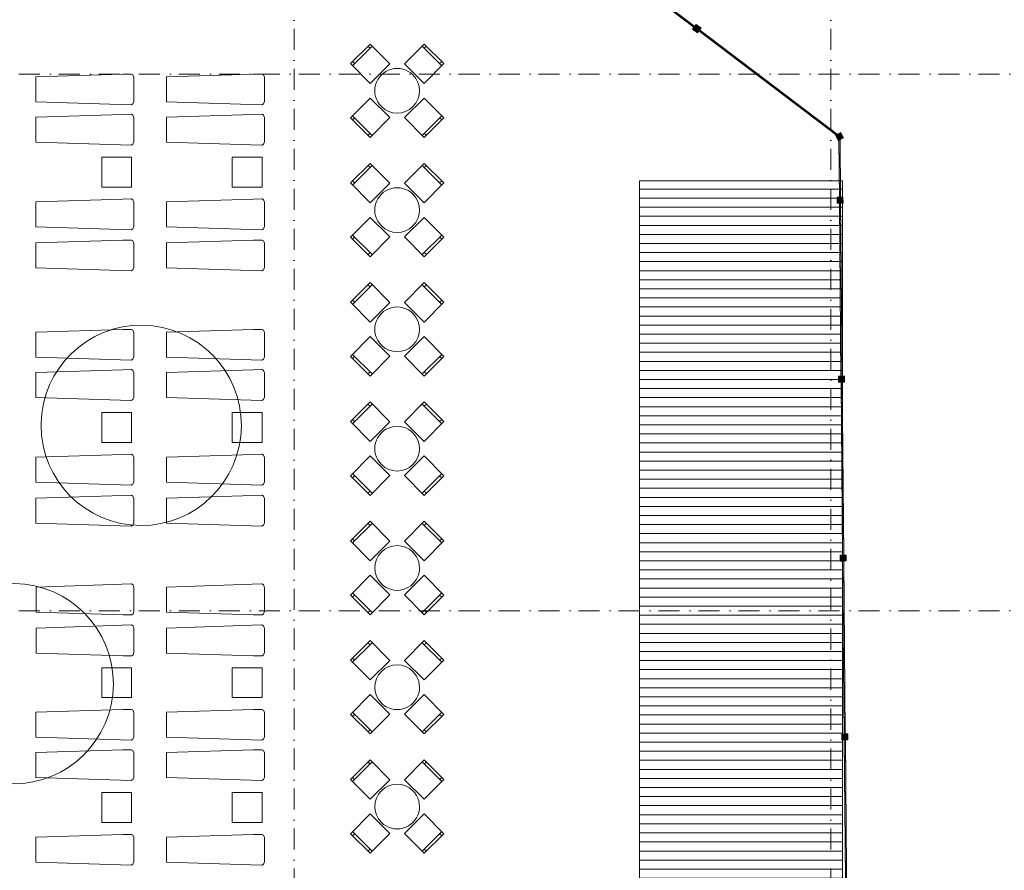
# Model space of a CAD drawing. Header units: millimetres. Extents: x -14761 to 157739, y -22400 to 107990.
# Tile 29 of 256: x 13398 to 29907, y 58653 to 72912. Entities that reach past the tile are written whole.
import ezdxf

# ---------------------------------------------------------------- set-up
doc = ezdxf.new("R2010")
doc.units = ezdxf.units.MM
doc.header["$MEASUREMENT"] = 0
doc.linetypes.add('Штрихпунктирная', pattern=[670.2777624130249, 352.777767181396, -176.388883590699, 0, -141.11111164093])
for name, color, linetype in [('Интерьер - лежаки 2', 7, 'Continuous'), ('Интерьер - Мебель', 7, 'Continuous'), ('Местность - Забор', 7, 'Continuous'), ('Элемент Модели - Оси', 7, 'Continuous')]:
    doc.layers.add(name, color=color, linetype=linetype)

msp = doc.modelspace()

# ---------------------------------------------------------------- hatches: boundary and pattern name
at = {"linetype": 'Continuous', "lineweight": 15, "true_color": 0xb1b1b1}
h = msp.add_hatch(dxfattribs=at)
h.set_pattern_fill('Настил_01', color=253, style=0, pattern_type=2)
h.set_pattern_definition([(0, (0, 0), (0, 152), [])])
h.paths.add_polyline_path([(23793.11178517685, 70208.70472357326), (27193.11178517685, 70208.70472357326), (27193.11178517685, 49808.70472357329), (23793.11178517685, 49808.70472357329)])
at = {"layer": 'Местность - Забор', "linetype": 'Continuous', "lineweight": 0, "true_color": 0x000000}
for points in [[(24729.75163779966, 72766.55414635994), (24741.82418544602, 72782.49947775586), (22381.91513884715, 74569.23652941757), (22369.84259120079, 74553.29119802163)], [(24738.80604853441, 72778.51314490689), (24732.76977471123, 72770.54047920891), (24708.85177761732, 72788.64930067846), (24681.68854541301, 72752.7723050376), (24761.4152023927, 72692.40956680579), (24788.57843459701, 72728.28656244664), (24764.66043750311, 72746.39538391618), (24770.69671132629, 72754.36804961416), (24794.61470842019, 72736.2592281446), (24821.77794062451, 72772.13622378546), (24742.05128364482, 72832.49896201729), (24714.8880514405, 72796.62196637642)], [(27116.99283266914, 70959.12334716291), (27129.06538031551, 70975.06867855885), (24773.7148482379, 72758.35438246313), (24761.64230059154, 72742.4090510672)], [(27148.75797926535, 70925.8992111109), (27148.99916901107, 70898.35884360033), (27210.66197316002, 70929.35287865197), (27165.75219121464, 71018.70113820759), (27104.08938706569, 70987.70710315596), (27126.0472434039, 70971.08234570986), (27120.01096958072, 70963.10968001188), (27094.13283173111, 70982.70256550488), (27076.40393165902, 70973.79135626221), (27121.3137136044, 70884.44309670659), (27139.04261367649, 70893.35430594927), (27138.75836272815, 70925.8116376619)], [(27142.67914235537, 69907.16621708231), (27162.67837542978, 69907.34136398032), (27153.75778753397, 70925.9429978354), (27133.75855445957, 70925.7678509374)], [(27157.67856716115, 69907.29757725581), (27147.67895062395, 69907.21000380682), (27147.41623027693, 69937.2088534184), (27102.41795585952, 69936.81477289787), (27103.29369034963, 69836.81860752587), (27148.29196476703, 69837.2126880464), (27148.02924442, 69867.211537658), (27158.02886095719, 69867.29911110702), (27158.29158130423, 69837.30026149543), (27203.28985572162, 69837.69434201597), (27202.41412123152, 69937.69050738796), (27157.41584681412, 69937.29642686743)], [(27168.95117705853, 66907.28125592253), (27188.95041013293, 66907.45640282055), (27163.02866922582, 69867.34289783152), (27143.02943615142, 69867.1677509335)], [(27183.95060186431, 66907.41261609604), (27173.95098532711, 66907.32504264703), (27173.68826498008, 66937.32389225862), (27128.68999056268, 66936.92981173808), (27129.56572505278, 66836.93364636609), (27174.56399947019, 66837.32772688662), (27174.30127912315, 66867.32657649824), (27184.30089566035, 66867.41414994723), (27184.56361600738, 66837.41530033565), (27229.56189042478, 66837.80938085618), (27228.68615593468, 66937.80554622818), (27183.68788151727, 66937.41146570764)], [(27195.22321176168, 63907.39629476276), (27215.22244483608, 63907.57144166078), (27189.30070392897, 66867.45793667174), (27169.30147085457, 66867.28278977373)], [(27210.22263656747, 63907.52765493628), (27200.22302003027, 63907.44008148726), (27199.96029968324, 63937.43893109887), (27154.96202526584, 63937.04485057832), (27155.83775975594, 63837.04868520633), (27200.83603417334, 63837.44276572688), (27200.57331382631, 63867.44161533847), (27210.57293036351, 63867.52918878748), (27210.83565071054, 63837.53033917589), (27255.83392512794, 63837.92441969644), (27254.95819063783, 63937.92058506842), (27209.95991622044, 63937.52650454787)], [(27221.49524646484, 60907.51133360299), (27241.49447953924, 60907.686480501), (27215.57273863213, 63867.57297551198), (27195.57350555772, 63867.39782861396)], [(27236.49467127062, 60907.64269377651), (27226.49505473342, 60907.5551203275), (27226.23233438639, 60937.55396993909), (27181.23405996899, 60937.15988941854), (27182.1097944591, 60837.16372404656), (27227.1080688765, 60837.55780456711), (27226.84534852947, 60867.5566541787), (27236.84496506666, 60867.64422762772), (27237.1076854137, 60837.64537801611), (27282.10595983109, 60838.03945853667), (27281.23022534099, 60938.03562390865), (27236.23195092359, 60937.6415433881)], [(27247.76728116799, 57907.62637244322), (27267.76651424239, 57907.80151934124), (27241.84477333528, 60867.68801435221), (27221.84554026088, 60867.51286745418)]]:
    msp.add_hatch(color=18, dxfattribs=at).paths.add_polyline_path(points)

# ---------------------------------------------------------------- linework, layer by layer
at = {"color": 7, "linetype": 'Continuous', "lineweight": 15, "flags": 128}
msp.add_lwpolyline([(23793.11178517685, 70208.70472357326), (27193.11178517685, 70208.70472357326), (27193.11178517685, 49808.70472357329), (23793.11178517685, 49808.70472357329)], close=True, dxfattribs=at)
at = {"layer": 'Интерьер - лежаки 2', "color": 7, "linetype": 'Continuous', "lineweight": 15}
for p, q in [((14774.98219741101, 70605.94535661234), (14774.98219741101, 70105.94535661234)), ((15274.98219741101, 70605.94535661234), (14774.98219741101, 70605.94535661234)), ((15274.98219741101, 70105.94535661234), (15274.98219741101, 70605.94535661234)), ((16962.77493245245, 70605.94535661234), (16962.77493245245, 70105.94535661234)), ((17462.77493245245, 70605.94535661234), (16962.77493245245, 70605.94535661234)), ((17462.77493245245, 70105.94535661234), (17462.77493245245, 70605.94535661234)), ((14774.98219741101, 70105.94535661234), (15274.98219741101, 70105.94535661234)), ((16962.77493245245, 70105.94535661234), (17462.77493245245, 70105.94535661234)), ((14774.98219741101, 66325.58970586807), (14774.98219741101, 65825.58970586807)), ((15274.98219741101, 66325.58970586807), (14774.98219741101, 66325.58970586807)), ((15274.98219741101, 65825.58970586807), (15274.98219741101, 66325.58970586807)), ((16962.77493245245, 66325.58970586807), (16962.77493245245, 65825.58970586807)), ((17462.77493245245, 66325.58970586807), (16962.77493245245, 66325.58970586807)), ((17462.77493245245, 65825.58970586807), (17462.77493245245, 66325.58970586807)), ((14774.98219741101, 65825.58970586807), (15274.98219741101, 65825.58970586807)), ((16962.77493245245, 65825.58970586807), (17462.77493245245, 65825.58970586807)), ((14774.98219741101, 61548.40365072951), (14774.98219741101, 62048.40365072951)), ((14774.98219741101, 62048.40365072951), (15274.98219741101, 62048.40365072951)), ((15274.98219741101, 62048.40365072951), (15274.98219741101, 61548.40365072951)), ((16962.77493245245, 61548.40365072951), (16962.77493245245, 62048.40365072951)), ((16962.77493245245, 62048.40365072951), (17462.77493245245, 62048.40365072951)), ((17462.77493245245, 62048.40365072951), (17462.77493245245, 61548.40365072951)), ((15274.98219741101, 61548.40365072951), (14774.98219741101, 61548.40365072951)), ((17462.77493245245, 61548.40365072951), (16962.77493245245, 61548.40365072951)), ((14774.98219741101, 59955.06158576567), (14774.98219741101, 59455.06158576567)), ((15274.98219741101, 59955.06158576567), (14774.98219741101, 59955.06158576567)), ((15274.98219741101, 59455.06158576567), (15274.98219741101, 59955.06158576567)), ((16962.77493245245, 59955.06158576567), (16962.77493245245, 59455.06158576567)), ((17462.77493245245, 59955.06158576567), (16962.77493245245, 59955.06158576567)), ((17462.77493245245, 59455.06158576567), (17462.77493245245, 59955.06158576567)), ((14774.98219741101, 59455.06158576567), (15274.98219741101, 59455.06158576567)), ((16962.77493245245, 59455.06158576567), (17462.77493245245, 59455.06158576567))]:
    msp.add_line(p, q, dxfattribs=at)
at = {"layer": 'Интерьер - лежаки 2', "color": 7, "linetype": 'Continuous', "lineweight": 15, "flags": 128}
for points in [[(15129.69214122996, 71999.18915904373), (15274.84614122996, 72001.03215904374), (15296.29714122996, 71986.92015904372), (15310.80014122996, 71946.18915904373), (15310.83914122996, 71541.32315904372), (15296.29714122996, 71499.45815904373), (15269.43914122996, 71482.75115904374), (13670.79414122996, 71536.18915904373), (13670.79414122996, 71956.18915904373)], [(17319.70437579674, 71999.18915904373), (17464.85837579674, 72001.03215904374), (17486.30937579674, 71986.92015904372), (17500.81237579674, 71946.18915904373), (17500.85137579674, 71541.32315904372), (17486.30937579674, 71499.45815904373), (17459.45137579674, 71482.75115904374), (15860.80637579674, 71536.18915904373), (15860.80637579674, 71956.18915904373)], [(15129.69214122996, 71323.72362387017), (15274.84614122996, 71325.56662387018), (15296.29714122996, 71311.45462387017), (15310.80014122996, 71270.72362387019), (15310.83914122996, 70865.85762387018), (15296.29714122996, 70823.99262387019), (15269.43914122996, 70807.28562387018), (13670.79414122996, 70860.72362387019), (13670.79414122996, 71280.72362387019)], [(17319.70437579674, 71323.72362387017), (17464.85837579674, 71325.56662387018), (17486.30937579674, 71311.45462387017), (17500.81237579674, 71270.72362387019), (17500.85137579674, 70865.85762387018), (17486.30937579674, 70823.99262387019), (17459.45137579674, 70807.28562387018), (15860.80637579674, 70860.72362387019), (15860.80637579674, 71280.72362387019)], [(15129.69214122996, 69904.4009386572), (15274.84614122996, 69906.24393865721), (15296.29714122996, 69892.1319386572), (15310.80014122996, 69851.4009386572), (15310.83914122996, 69446.5349386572), (15296.29714122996, 69404.6699386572), (15269.43914122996, 69387.9629386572), (13670.79414122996, 69441.40093865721), (13670.79414122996, 69861.40093865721)], [(17319.70437579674, 69904.4009386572), (17464.85837579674, 69906.24393865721), (17486.30937579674, 69892.1319386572), (17500.81237579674, 69851.4009386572), (17500.85137579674, 69446.5349386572), (17486.30937579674, 69404.6699386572), (17459.45137579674, 69387.9629386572), (15860.80637579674, 69441.40093865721), (15860.80637579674, 69861.40093865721)], [(15129.69214123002, 69217.00682846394), (15274.84614123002, 69218.84982846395), (15296.29714123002, 69204.73782846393), (15310.80014123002, 69164.00682846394), (15310.83914123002, 68759.14082846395), (15296.29714123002, 68717.27582846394), (15269.43914123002, 68700.56882846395), (13670.79414123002, 68754.00682846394), (13670.79414123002, 69174.00682846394)], [(17319.7043757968, 69217.00682846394), (17464.8583757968, 69218.84982846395), (17486.3093757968, 69204.73782846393), (17500.8123757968, 69164.00682846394), (17500.8513757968, 68759.14082846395), (17486.3093757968, 68717.27582846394), (17459.4513757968, 68700.56882846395), (15860.8063757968, 68754.00682846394), (15860.8063757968, 69174.00682846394)], [(15129.69214122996, 67718.83350829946), (15274.84614122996, 67720.67650829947), (15296.29714122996, 67706.56450829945), (15310.80014122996, 67665.83350829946), (15310.83914122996, 67260.96750829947), (15296.29714122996, 67219.10250829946), (15269.43914122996, 67202.39550829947), (13670.79414122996, 67255.83350829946), (13670.79414122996, 67675.83350829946)], [(17319.70437579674, 67718.83350829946), (17464.85837579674, 67720.67650829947), (17486.30937579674, 67706.56450829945), (17500.81237579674, 67665.83350829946), (17500.85137579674, 67260.96750829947), (17486.30937579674, 67219.10250829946), (17459.45137579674, 67202.39550829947), (15860.80637579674, 67255.83350829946), (15860.80637579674, 67675.83350829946)], [(15129.69214122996, 67043.3679731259), (15274.84614122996, 67045.21097312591), (15296.29714122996, 67031.0989731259), (15310.80014122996, 66990.36797312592), (15310.83914122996, 66585.50197312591), (15296.29714122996, 66543.63697312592), (15269.43914122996, 66526.92997312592), (13670.79414122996, 66580.36797312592), (13670.79414122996, 67000.36797312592)], [(17319.70437579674, 67043.3679731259), (17464.85837579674, 67045.21097312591), (17486.30937579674, 67031.0989731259), (17500.81237579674, 66990.36797312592), (17500.85137579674, 66585.50197312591), (17486.30937579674, 66543.63697312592), (17459.45137579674, 66526.92997312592), (15860.80637579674, 66580.36797312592), (15860.80637579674, 67000.36797312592)], [(15129.69214122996, 65624.04528791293), (15274.84614122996, 65625.88828791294), (15296.29714122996, 65611.77628791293), (15310.80014122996, 65571.04528791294), (15310.83914122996, 65166.17928791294), (15296.29714122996, 65124.31428791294), (15269.43914122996, 65107.60728791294), (13670.79414122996, 65161.04528791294), (13670.79414122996, 65581.04528791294)], [(17319.70437579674, 65624.04528791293), (17464.85837579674, 65625.88828791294), (17486.30937579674, 65611.77628791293), (17500.81237579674, 65571.04528791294), (17500.85137579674, 65166.17928791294), (17486.30937579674, 65124.31428791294), (17459.45137579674, 65107.60728791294), (15860.80637579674, 65161.04528791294), (15860.80637579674, 65581.04528791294)], [(15129.69214123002, 64936.65117771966), (15274.84614123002, 64938.49417771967), (15296.29714123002, 64924.38217771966), (15310.80014123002, 64883.65117771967), (15310.83914123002, 64478.78517771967), (15296.29714123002, 64436.92017771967), (15269.43914123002, 64420.21317771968), (13670.79414123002, 64473.65117771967), (13670.79414123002, 64893.65117771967)], [(17319.7043757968, 64936.65117771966), (17464.8583757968, 64938.49417771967), (17486.3093757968, 64924.38217771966), (17500.8123757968, 64883.65117771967), (17500.8513757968, 64478.78517771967), (17486.3093757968, 64436.92017771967), (17459.4513757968, 64420.21317771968), (15860.8063757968, 64473.65117771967), (15860.8063757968, 64893.65117771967)], [(15131.91164075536, 62937.34217887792), (15277.06564075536, 62935.49917887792), (15298.51664075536, 62949.61117887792), (15313.01964075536, 62990.34217887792), (15313.05864075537, 63395.20817887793), (15298.51664075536, 63437.07317887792), (15271.65864075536, 63453.78017887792), (13673.01364075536, 63400.34217887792), (13673.01364075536, 62980.34217887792)], [(17319.7043757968, 62937.34217887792), (17464.8583757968, 62935.49917887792), (17486.3093757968, 62949.61117887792), (17500.8123757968, 62990.34217887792), (17500.8513757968, 63395.20817887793), (17486.3093757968, 63437.07317887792), (17459.4513757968, 63453.78017887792), (15860.8063757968, 63400.34217887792), (15860.8063757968, 62980.34217887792)], [(15131.91164075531, 62249.94806868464), (15277.06564075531, 62248.10506868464), (15298.51664075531, 62262.21706868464), (15313.01964075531, 62302.94806868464), (15313.05864075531, 62707.81406868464), (15298.51664075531, 62749.67906868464), (15271.65864075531, 62766.38606868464), (13673.01364075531, 62712.94806868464), (13673.01364075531, 62292.94806868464)], [(17319.70437579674, 62249.94806868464), (17464.85837579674, 62248.10506868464), (17486.30937579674, 62262.21706868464), (17500.81237579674, 62302.94806868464), (17500.85137579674, 62707.81406868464), (17486.30937579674, 62749.67906868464), (17459.45137579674, 62766.38606868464), (15860.80637579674, 62712.94806868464), (15860.80637579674, 62292.94806868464)], [(15129.69214122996, 61348.30538819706), (15274.84614122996, 61350.14838819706), (15296.29714122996, 61336.03638819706), (15310.80014122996, 61295.30538819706), (15310.83914122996, 60890.43938819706), (15296.29714122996, 60848.57438819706), (15269.43914122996, 60831.86738819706), (13670.79414122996, 60885.30538819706), (13670.79414122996, 61305.30538819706)], [(17319.70437579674, 61348.30538819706), (17464.85837579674, 61350.14838819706), (17486.30937579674, 61336.03638819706), (17500.81237579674, 61295.30538819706), (17500.85137579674, 60890.43938819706), (17486.30937579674, 60848.57438819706), (17459.45137579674, 60831.86738819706), (15860.80637579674, 60885.30538819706), (15860.80637579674, 61305.30538819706)], [(15129.69214122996, 60672.83985302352), (15274.84614122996, 60674.68285302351), (15296.29714122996, 60660.57085302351), (15310.80014122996, 60619.83985302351), (15310.83914122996, 60214.97385302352), (15296.29714122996, 60173.10885302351), (15269.43914122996, 60156.40185302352), (13670.79414122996, 60209.83985302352), (13670.79414122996, 60629.83985302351)], [(17319.70437579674, 60672.83985302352), (17464.85837579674, 60674.68285302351), (17486.30937579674, 60660.57085302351), (17500.81237579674, 60619.83985302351), (17500.85137579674, 60214.97385302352), (17486.30937579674, 60173.10885302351), (17459.45137579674, 60156.40185302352), (15860.80637579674, 60209.83985302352), (15860.80637579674, 60629.83985302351)], [(15129.69214122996, 59253.51716781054), (15274.84614122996, 59255.36016781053), (15296.29714122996, 59241.24816781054), (15310.80014122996, 59200.51716781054), (15310.83914122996, 58795.65116781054), (15296.29714122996, 58753.78616781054), (15269.43914122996, 58737.07916781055), (13670.79414122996, 58790.51716781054), (13670.79414122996, 59210.51716781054)], [(17319.70437579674, 59253.51716781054), (17464.85837579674, 59255.36016781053), (17486.30937579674, 59241.24816781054), (17500.81237579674, 59200.51716781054), (17500.85137579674, 58795.65116781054), (17486.30937579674, 58753.78616781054), (17459.45137579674, 58737.07916781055), (15860.80637579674, 58790.51716781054), (15860.80637579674, 59210.51716781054)]]:
    msp.add_lwpolyline(points, close=True, dxfattribs=at)
at = {"layer": 'Интерьер - Мебель', "color": 7, "linetype": 'Continuous', "lineweight": 15}
for p, q in [((18979.24671953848, 72139.76933836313), (19308.05137279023, 72468.57399161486)), ((19272.6960337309, 72433.21865255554), (19237.34069467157, 72468.57399161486)), ((20145.97290849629, 72468.57399161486), (20474.77756174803, 72139.76933836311)), ((20181.32824755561, 72433.21865255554), (20216.68358661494, 72468.57399161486)), ((19014.60205859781, 72175.12467742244), (18979.24671953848, 72210.48001648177)), ((20439.4222226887, 72175.12467742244), (20474.77756174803, 72210.48001648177)), ((19308.05137279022, 70973.04314940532), (18979.24671953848, 71301.84780265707)), ((19014.6020585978, 71266.49246359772), (18979.24671953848, 71231.1371245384)), ((20474.77756174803, 71301.84780265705), (20145.97290849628, 70973.04314940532)), ((20439.4222226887, 71266.49246359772), (20474.77756174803, 71231.1371245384)), ((19272.6960337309, 71008.39848846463), (19237.34069467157, 70973.04314940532)), ((20181.32824755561, 71008.39848846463), (20216.68358661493, 70973.04314940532)), ((18979.24671953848, 70139.76933836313), (19308.05137279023, 70468.57399161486)), ((19272.6960337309, 70433.21865255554), (19237.34069467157, 70468.57399161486)), ((20145.97290849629, 70468.57399161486), (20474.77756174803, 70139.76933836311)), ((20181.32824755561, 70433.21865255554), (20216.68358661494, 70468.57399161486)), ((19014.60205859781, 70175.12467742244), (18979.24671953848, 70210.48001648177)), ((20439.4222226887, 70175.12467742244), (20474.77756174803, 70210.48001648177)), ((19308.05137279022, 68973.04314940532), (18979.24671953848, 69301.84780265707)), ((19014.6020585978, 69266.49246359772), (18979.24671953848, 69231.1371245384)), ((20474.77756174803, 69301.84780265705), (20145.97290849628, 68973.04314940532)), ((20439.4222226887, 69266.49246359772), (20474.77756174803, 69231.1371245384)), ((19272.6960337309, 69008.39848846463), (19237.34069467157, 68973.04314940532)), ((20181.32824755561, 69008.39848846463), (20216.68358661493, 68973.04314940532)), ((18979.24671953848, 68139.76933836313), (19308.05137279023, 68468.57399161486)), ((19272.6960337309, 68433.21865255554), (19237.34069467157, 68468.57399161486)), ((20145.97290849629, 68468.57399161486), (20474.77756174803, 68139.76933836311)), ((20181.32824755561, 68433.21865255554), (20216.68358661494, 68468.57399161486)), ((19014.60205859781, 68175.12467742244), (18979.24671953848, 68210.48001648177)), ((20439.4222226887, 68175.12467742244), (20474.77756174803, 68210.48001648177)), ((19308.05137279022, 66973.04314940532), (18979.24671953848, 67301.84780265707)), ((19014.6020585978, 67266.49246359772), (18979.24671953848, 67231.1371245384)), ((20474.77756174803, 67301.84780265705), (20145.97290849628, 66973.04314940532)), ((20439.4222226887, 67266.49246359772), (20474.77756174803, 67231.1371245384)), ((19272.6960337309, 67008.39848846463), (19237.34069467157, 66973.04314940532)), ((20181.32824755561, 67008.39848846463), (20216.68358661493, 66973.04314940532)), ((18979.24671953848, 66139.76933836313), (19308.05137279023, 66468.57399161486)), ((19272.6960337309, 66433.21865255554), (19237.34069467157, 66468.57399161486)), ((20145.97290849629, 66468.57399161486), (20474.77756174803, 66139.76933836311)), ((20181.32824755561, 66433.21865255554), (20216.68358661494, 66468.57399161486)), ((19014.60205859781, 66175.12467742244), (18979.24671953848, 66210.48001648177)), ((20439.4222226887, 66175.12467742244), (20474.77756174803, 66210.48001648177)), ((19308.05137279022, 64973.04314940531), (18979.24671953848, 65301.84780265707)), ((19014.6020585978, 65266.49246359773), (18979.24671953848, 65231.13712453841)), ((20474.77756174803, 65301.84780265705), (20145.97290849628, 64973.04314940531)), ((20439.4222226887, 65266.49246359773), (20474.77756174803, 65231.13712453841)), ((19272.6960337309, 65008.39848846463), (19237.34069467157, 64973.04314940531)), ((20181.32824755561, 65008.39848846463), (20216.68358661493, 64973.04314940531)), ((18979.24671953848, 64139.76933836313), (19308.05137279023, 64468.57399161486)), ((19272.6960337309, 64433.21865255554), (19237.34069467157, 64468.57399161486)), ((20145.97290849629, 64468.57399161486), (20474.77756174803, 64139.76933836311)), ((20181.32824755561, 64433.21865255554), (20216.68358661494, 64468.57399161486)), ((19014.60205859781, 64175.12467742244), (18979.24671953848, 64210.48001648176)), ((20439.4222226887, 64175.12467742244), (20474.77756174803, 64210.48001648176)), ((19308.05137279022, 62973.04314940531), (18979.24671953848, 63301.84780265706)), ((19014.6020585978, 63266.49246359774), (18979.24671953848, 63231.13712453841)), ((20474.77756174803, 63301.84780265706), (20145.97290849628, 62973.04314940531)), ((20439.4222226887, 63266.49246359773), (20474.77756174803, 63231.1371245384)), ((19272.6960337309, 63008.39848846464), (19237.34069467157, 62973.04314940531)), ((20181.32824755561, 63008.39848846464), (20216.68358661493, 62973.04314940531)), ((18979.24671953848, 62139.76933836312), (19308.05137279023, 62468.57399161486)), ((19272.6960337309, 62433.21865255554), (19237.34069467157, 62468.57399161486)), ((20145.97290849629, 62468.57399161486), (20474.77756174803, 62139.76933836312)), ((20181.32824755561, 62433.21865255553), (20216.68358661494, 62468.57399161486)), ((19014.60205859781, 62175.12467742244), (18979.24671953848, 62210.48001648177)), ((20439.4222226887, 62175.12467742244), (20474.77756174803, 62210.48001648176)), ((19308.05137279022, 60973.04314940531), (18979.24671953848, 61301.84780265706)), ((19014.6020585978, 61266.49246359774), (18979.24671953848, 61231.13712453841)), ((20474.77756174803, 61301.84780265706), (20145.97290849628, 60973.04314940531)), ((20439.4222226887, 61266.49246359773), (20474.77756174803, 61231.1371245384)), ((19272.6960337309, 61008.39848846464), (19237.34069467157, 60973.04314940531)), ((20181.32824755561, 61008.39848846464), (20216.68358661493, 60973.04314940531)), ((18979.24671953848, 60139.76933836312), (19308.05137279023, 60468.57399161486)), ((19272.6960337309, 60433.21865255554), (19237.34069467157, 60468.57399161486)), ((20145.97290849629, 60468.57399161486), (20474.77756174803, 60139.76933836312)), ((20181.32824755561, 60433.21865255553), (20216.68358661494, 60468.57399161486)), ((19014.60205859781, 60175.12467742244), (18979.24671953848, 60210.48001648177)), ((20439.4222226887, 60175.12467742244), (20474.77756174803, 60210.48001648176)), ((19308.05137279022, 58973.04314940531), (18979.24671953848, 59301.84780265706)), ((20474.77756174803, 59301.84780265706), (20145.97290849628, 58973.04314940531)), ((19014.6020585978, 59266.49246359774), (18979.24671953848, 59231.13712453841)), ((20439.4222226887, 59266.49246359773), (20474.77756174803, 59231.1371245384)), ((19272.6960337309, 59008.39848846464), (19237.34069467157, 58973.04314940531)), ((20181.32824755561, 59008.39848846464), (20216.68358661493, 58973.04314940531))]:
    msp.add_line(p, q, dxfattribs=at)
at = {"layer": 'Интерьер - Мебель', "color": 7, "linetype": 'Continuous', "lineweight": 15, "flags": 128}
for points in [[(19276.23156763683, 71842.78449026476), (19605.03622088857, 72171.58914351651), (19272.6960337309, 72503.9293306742), (18943.89138047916, 72175.12467742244)], [(19848.98806039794, 72171.58914351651), (20177.79271364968, 71842.78449026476), (20510.13290080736, 72175.12467742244), (20181.32824755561, 72503.92933067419)], [(19605.03622088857, 71270.02799750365), (19276.23156763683, 71598.83265075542), (18943.89138047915, 71266.49246359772), (19272.6960337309, 70937.68781034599)], [(20177.79271364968, 71598.83265075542), (19848.98806039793, 71270.02799750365), (20181.32824755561, 70937.68781034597), (20510.13290080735, 71266.49246359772)], [(19276.23156763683, 69842.78449026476), (19605.03622088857, 70171.58914351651), (19272.6960337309, 70503.9293306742), (18943.89138047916, 70175.12467742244)], [(19848.98806039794, 70171.58914351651), (20177.79271364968, 69842.78449026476), (20510.13290080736, 70175.12467742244), (20181.32824755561, 70503.92933067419)], [(19605.03622088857, 69270.02799750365), (19276.23156763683, 69598.83265075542), (18943.89138047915, 69266.49246359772), (19272.6960337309, 68937.68781034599)], [(20177.79271364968, 69598.83265075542), (19848.98806039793, 69270.02799750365), (20181.32824755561, 68937.68781034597), (20510.13290080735, 69266.49246359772)], [(19276.23156763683, 67842.78449026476), (19605.03622088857, 68171.58914351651), (19272.6960337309, 68503.9293306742), (18943.89138047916, 68175.12467742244)], [(19848.98806039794, 68171.58914351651), (20177.79271364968, 67842.78449026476), (20510.13290080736, 68175.12467742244), (20181.32824755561, 68503.92933067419)], [(19605.03622088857, 67270.02799750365), (19276.23156763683, 67598.83265075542), (18943.89138047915, 67266.49246359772), (19272.6960337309, 66937.68781034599)], [(20177.79271364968, 67598.83265075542), (19848.98806039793, 67270.02799750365), (20181.32824755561, 66937.68781034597), (20510.13290080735, 67266.49246359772)], [(19276.23156763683, 65842.78449026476), (19605.03622088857, 66171.58914351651), (19272.6960337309, 66503.9293306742), (18943.89138047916, 66175.12467742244)], [(19848.98806039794, 66171.58914351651), (20177.79271364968, 65842.78449026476), (20510.13290080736, 66175.12467742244), (20181.32824755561, 66503.92933067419)], [(19605.03622088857, 65270.02799750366), (19276.23156763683, 65598.83265075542), (18943.89138047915, 65266.49246359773), (19272.6960337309, 64937.68781034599)], [(20177.79271364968, 65598.83265075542), (19848.98806039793, 65270.02799750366), (20181.32824755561, 64937.68781034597), (20510.13290080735, 65266.49246359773)], [(19276.23156763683, 63842.78449026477), (19605.03622088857, 64171.58914351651), (19272.6960337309, 64503.9293306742), (18943.89138047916, 64175.12467742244)], [(19848.98806039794, 64171.58914351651), (20177.79271364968, 63842.78449026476), (20510.13290080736, 64175.12467742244), (20181.32824755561, 64503.92933067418)], [(19605.03622088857, 63270.02799750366), (19276.23156763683, 63598.83265075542), (18943.89138047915, 63266.49246359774), (19272.6960337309, 62937.68781034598)], [(20177.79271364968, 63598.83265075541), (19848.98806039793, 63270.02799750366), (20181.32824755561, 62937.68781034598), (20510.13290080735, 63266.49246359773)], [(19276.23156763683, 61842.78449026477), (19605.03622088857, 62171.58914351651), (19272.6960337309, 62503.92933067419), (18943.89138047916, 62175.12467742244)], [(19848.98806039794, 62171.58914351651), (20177.79271364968, 61842.78449026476), (20510.13290080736, 62175.12467742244), (20181.32824755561, 62503.92933067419)], [(19605.03622088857, 61270.02799750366), (19276.23156763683, 61598.83265075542), (18943.89138047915, 61266.49246359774), (19272.6960337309, 60937.68781034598)], [(20177.79271364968, 61598.83265075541), (19848.98806039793, 61270.02799750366), (20181.32824755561, 60937.68781034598), (20510.13290080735, 61266.49246359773)], [(19276.23156763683, 59842.78449026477), (19605.03622088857, 60171.58914351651), (19272.6960337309, 60503.92933067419), (18943.89138047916, 60175.12467742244)], [(19848.98806039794, 60171.58914351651), (20177.79271364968, 59842.78449026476), (20510.13290080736, 60175.12467742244), (20181.32824755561, 60503.92933067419)], [(19605.03622088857, 59270.02799750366), (19276.23156763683, 59598.83265075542), (18943.89138047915, 59266.49246359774), (19272.6960337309, 58937.68781034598)], [(20177.79271364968, 59598.83265075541), (19848.98806039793, 59270.02799750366), (20181.32824755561, 58937.68781034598), (20510.13290080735, 59266.49246359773)]]:
    msp.add_lwpolyline(points, close=True, dxfattribs=at)
for points in [[(19992.17718358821, 71985.97361345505, 0.9999999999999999), (19461.8470976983, 71455.64352756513, 0.9999999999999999)], [(19992.17718358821, 69985.97361345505, 0.9999999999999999), (19461.8470976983, 69455.64352756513, 0.9999999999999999)], [(19992.17718358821, 67985.97361345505, 0.9999999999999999), (19461.8470976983, 67455.64352756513, 0.9999999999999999)], [(13756.37957266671, 66111.77344186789, 229.1816636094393), (13756.6353293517, 66141.0802551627)], [(19992.17718358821, 65985.97361345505, 0.9999999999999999), (19461.8470976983, 65455.64352756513, 0.9999999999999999)], [(19992.17718358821, 63985.97361345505, 0.9999999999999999), (19461.8470976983, 63455.64352756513, 0.9999999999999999)], [(11611.00843847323, 61780.50489015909, 229.1816636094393), (11611.26419515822, 61809.81170345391)], [(19992.17718358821, 61985.97361345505, 0.9999999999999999), (19461.8470976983, 61455.64352756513, 0.9999999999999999)], [(19992.17718358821, 59985.97361345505, 0.9999999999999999), (19461.8470976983, 59455.64352756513, 0.9999999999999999)]]:
    msp.add_lwpolyline(points, format="xyb", close=True, dxfattribs=at)
at = {"layer": 'Местность - Забор', "color": 7, "linetype": 'Continuous', "lineweight": 15}
for p, q in [((24742.05128364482, 72832.49896201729), (24714.8880514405, 72796.62196637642)), ((24742.05128364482, 72832.49896201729), (24821.77794062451, 72772.13622378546)), ((24708.85177761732, 72788.64930067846), (24681.68854541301, 72752.7723050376)), ((24681.68854541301, 72752.7723050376), (24761.4152023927, 72692.40956680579)), ((24708.85177761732, 72788.64930067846), (24732.76977471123, 72770.54047920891)), ((24714.8880514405, 72796.62196637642), (24738.80604853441, 72778.51314490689)), ((24738.80604853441, 72778.51314490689), (24732.76977471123, 72770.54047920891)), ((24788.57843459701, 72728.28656244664), (24761.4152023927, 72692.40956680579)), ((24770.69671132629, 72754.36804961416), (24764.66043750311, 72746.39538391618)), ((24764.66043750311, 72746.39538391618), (24788.57843459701, 72728.28656244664)), ((24770.69671132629, 72754.36804961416), (24794.61470842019, 72736.2592281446)), ((24821.77794062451, 72772.13622378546), (24794.61470842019, 72736.2592281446)), ((27165.75219121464, 71018.70113820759), (27104.08938706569, 70987.70710315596)), ((27165.75219121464, 71018.70113820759), (27210.66197316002, 70929.35287865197)), ((27094.13283173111, 70982.70256550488), (27076.40393165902, 70973.79135626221)), ((27076.40393165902, 70973.79135626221), (27121.3137136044, 70884.44309670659)), ((27094.13283173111, 70982.70256550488), (27120.01096958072, 70963.10968001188)), ((27104.08938706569, 70987.70710315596), (27126.0472434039, 70971.08234570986)), ((27126.0472434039, 70971.08234570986), (27120.01096958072, 70963.10968001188)), ((27139.04261367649, 70893.35430594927), (27121.3137136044, 70884.44309670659)), ((27148.75797926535, 70925.8992111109), (27138.75836272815, 70925.8116376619)), ((27138.75836272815, 70925.8116376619), (27139.04261367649, 70893.35430594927)), ((27148.75797926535, 70925.8992111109), (27148.99916901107, 70898.35884360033)), ((27210.66197316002, 70929.35287865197), (27148.99916901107, 70898.35884360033)), ((27147.41623027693, 69937.2088534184), (27102.41795585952, 69936.81477289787)), ((27102.41795585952, 69936.81477289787), (27103.29369034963, 69836.81860752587)), ((27148.29196476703, 69837.2126880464), (27103.29369034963, 69836.81860752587)), ((27147.41623027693, 69937.2088534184), (27147.67895062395, 69907.21000380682)), ((27157.67856716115, 69907.29757725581), (27147.67895062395, 69907.21000380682)), ((27158.02886095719, 69867.29911110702), (27148.02924442, 69867.211537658)), ((27148.02924442, 69867.211537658), (27148.29196476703, 69837.2126880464)), ((27202.41412123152, 69937.69050738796), (27157.41584681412, 69937.29642686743)), ((27157.41584681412, 69937.29642686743), (27157.67856716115, 69907.29757725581)), ((27158.02886095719, 69867.29911110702), (27158.29158130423, 69837.30026149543)), ((27203.28985572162, 69837.69434201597), (27158.29158130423, 69837.30026149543)), ((27202.41412123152, 69937.69050738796), (27203.28985572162, 69837.69434201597)), ((27173.68826498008, 66937.32389225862), (27128.68999056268, 66936.92981173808)), ((27128.68999056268, 66936.92981173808), (27129.56572505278, 66836.93364636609)), ((27173.68826498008, 66937.32389225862), (27173.95098532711, 66907.32504264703)), ((27183.95060186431, 66907.41261609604), (27173.95098532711, 66907.32504264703)), ((27184.30089566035, 66867.41414994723), (27174.30127912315, 66867.32657649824)), ((27174.30127912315, 66867.32657649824), (27174.56399947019, 66837.32772688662)), ((27228.68615593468, 66937.80554622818), (27183.68788151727, 66937.41146570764)), ((27183.68788151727, 66937.41146570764), (27183.95060186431, 66907.41261609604)), ((27184.30089566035, 66867.41414994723), (27184.56361600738, 66837.41530033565)), ((27228.68615593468, 66937.80554622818), (27229.56189042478, 66837.80938085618)), ((27174.56399947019, 66837.32772688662), (27129.56572505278, 66836.93364636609)), ((27229.56189042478, 66837.80938085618), (27184.56361600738, 66837.41530033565)), ((27199.96029968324, 63937.43893109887), (27154.96202526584, 63937.04485057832)), ((27154.96202526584, 63937.04485057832), (27155.83775975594, 63837.04868520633)), ((27199.96029968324, 63937.43893109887), (27200.22302003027, 63907.44008148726)), ((27210.22263656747, 63907.52765493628), (27200.22302003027, 63907.44008148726)), ((27254.95819063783, 63937.92058506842), (27209.95991622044, 63937.52650454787)), ((27209.95991622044, 63937.52650454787), (27210.22263656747, 63907.52765493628)), ((27254.95819063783, 63937.92058506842), (27255.83392512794, 63837.92441969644)), ((27200.83603417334, 63837.44276572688), (27155.83775975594, 63837.04868520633)), ((27210.57293036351, 63867.52918878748), (27200.57331382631, 63867.44161533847)), ((27200.57331382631, 63867.44161533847), (27200.83603417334, 63837.44276572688)), ((27210.57293036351, 63867.52918878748), (27210.83565071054, 63837.53033917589)), ((27255.83392512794, 63837.92441969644), (27210.83565071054, 63837.53033917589)), ((27226.23233438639, 60937.55396993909), (27181.23405996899, 60937.15988941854)), ((27181.23405996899, 60937.15988941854), (27182.1097944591, 60837.16372404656)), ((27226.23233438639, 60937.55396993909), (27226.49505473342, 60907.5551203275)), ((27281.23022534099, 60938.03562390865), (27236.23195092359, 60937.6415433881)), ((27236.23195092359, 60937.6415433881), (27236.49467127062, 60907.64269377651)), ((27281.23022534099, 60938.03562390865), (27282.10595983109, 60838.03945853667)), ((27227.1080688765, 60837.55780456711), (27182.1097944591, 60837.16372404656)), ((27236.49467127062, 60907.64269377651), (27226.49505473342, 60907.5551203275)), ((27236.84496506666, 60867.64422762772), (27226.84534852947, 60867.5566541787)), ((27226.84534852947, 60867.5566541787), (27227.1080688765, 60837.55780456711)), ((27236.84496506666, 60867.64422762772), (27237.1076854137, 60837.64537801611)), ((27282.10595983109, 60838.03945853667), (27237.1076854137, 60837.64537801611))]:
    msp.add_line(p, q, dxfattribs=at)
at = {"layer": 'Местность - Забор', "color": 7, "linetype": 'Continuous', "lineweight": 15, "flags": 128}
for points in [[(24729.75163779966, 72766.55414635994), (24741.82418544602, 72782.49947775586), (22381.91513884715, 74569.23652941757), (22369.84259120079, 74553.29119802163)], [(27116.99283266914, 70959.12334716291), (27129.06538031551, 70975.06867855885), (24773.7148482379, 72758.35438246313), (24761.64230059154, 72742.4090510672)], [(27142.67914235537, 69907.16621708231), (27162.67837542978, 69907.34136398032), (27153.75778753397, 70925.9429978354), (27133.75855445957, 70925.7678509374)], [(27168.95117705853, 66907.28125592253), (27188.95041013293, 66907.45640282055), (27163.02866922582, 69867.34289783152), (27143.02943615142, 69867.1677509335)], [(27195.22321176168, 63907.39629476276), (27215.22244483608, 63907.57144166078), (27189.30070392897, 66867.45793667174), (27169.30147085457, 66867.28278977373)], [(27221.49524646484, 60907.51133360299), (27241.49447953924, 60907.686480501), (27215.57273863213, 63867.57297551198), (27195.57350555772, 63867.39782861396)], [(27247.76728116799, 57907.62637244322), (27267.76651424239, 57907.80151934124), (27241.84477333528, 60867.68801435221), (27221.84554026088, 60867.51286745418)]]:
    msp.add_lwpolyline(points, close=True, dxfattribs=at)
for points in [[(24705.83364070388, 72784.66296783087), (22393.76058829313, 74535.18237655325)], [(24717.90618835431, 72800.60829922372), (22405.83313594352, 74551.12770794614)], [(27089.15455406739, 70980.20029667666), (24785.56029768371, 72724.30022959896)], [(27109.0676647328, 70990.20937198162), (24797.63284533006, 72740.2455609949)], [(27142.41642200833, 69937.16506669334), (27134.06433600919, 70890.85203712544)], [(27162.41565508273, 69937.34021359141), (27153.97744667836, 70900.86111242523)], [(27168.68845671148, 66937.2801055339), (27143.29215649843, 69837.16890132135)], [(27188.68768978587, 66937.45525243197), (27163.29138957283, 69837.34404821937)], [(27194.96049141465, 63937.39514437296), (27169.56419120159, 66837.28394016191)], [(27214.95972448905, 63937.570291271), (27189.56342427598, 66837.45908705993)], [(27221.2325261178, 60937.51018321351), (27195.83622590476, 63837.39897900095)], [(27241.2317591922, 60937.68533011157), (27215.83545897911, 63837.57412590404)], [(27247.50456082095, 57937.62522205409), (27222.10826060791, 60837.51401784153)], [(27267.50379389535, 57937.80036895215), (27242.10749368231, 60837.68916473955)]]:
    msp.add_lwpolyline(points, dxfattribs=at)
at = {"layer": 'Элемент Модели - Оси', "color": 7, "linetype": 'Штрихпунктирная', "lineweight": 15}
for p, q in [((18000.00000000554, 92199.9999999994), (18000.00000000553, -1975.000000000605)), ((27000.00000000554, 92199.9999999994), (27000.00000000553, -1975.000000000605)), ((-12760.58429662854, 71999.99999999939), (155650.0000000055, 71999.99999999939)), ((-12760.58429662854, 62999.99999999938), (155650.0000000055, 62999.99999999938))]:
    msp.add_line(p, q, dxfattribs=at)

doc.saveas('drawing.dxf')
